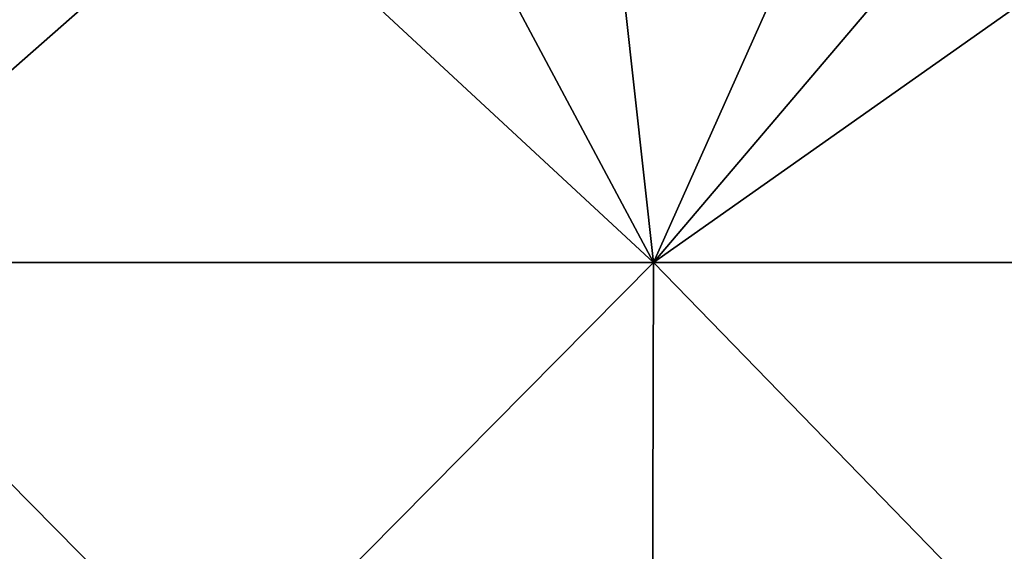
# Model space of a CAD drawing. Header units: millimetres. Extents: x -125 to 125, y -46 to 12.
# Tile 192 of 256: x 9 to 23, y -2 to 5. Entities that reach past the tile are written whole.
import ezdxf

# ---------------------------------------------------------------- set-up
doc = ezdxf.new("R2010")
doc.units = ezdxf.units.MM
doc.header["$LTSCALE"] = 26.699852
doc.layers.add('182', color=7, linetype='CONTINUOUS')
doc.layers.add('183', color=7, linetype='CONTINUOUS')

msp = doc.modelspace()

# ---------------------------------------------------------------- linework, layer by layer
at = {"layer": '182', "color": 7, "linetype": 'CONTINUOUS'}
for points in [[(5.942, 1.868, -124.735), (13.996, 8.942, -124.214), (17.772, 1.868, -123.605), (5.942, 1.868, -124.735)], [(7.009, 8.942, -124.803), (13.996, 8.942, -124.214), (5.942, 1.868, -124.735), (7.009, 8.942, -124.803)], [(13.996, 8.942, -124.214), (20.938, 8.942, -123.234), (17.772, 1.868, -123.605), (13.996, 8.942, -124.214)], [(17.772, 1.868, -123.605), (27.815, 8.942, -121.866), (29.441, 1.868, -121.356), (17.772, 1.868, -123.605)], [(20.938, 8.942, -123.234), (27.815, 8.942, -121.866), (17.772, 1.868, -123.605), (20.938, 8.942, -123.234)], [(5.932, -10.087, -124.527), (17.772, 1.868, -123.605), (17.742, -10.087, -123.399), (5.932, -10.087, -124.527)], [(5.942, 1.868, -124.735), (17.772, 1.868, -123.605), (5.932, -10.087, -124.527), (5.942, 1.868, -124.735)], [(17.742, -10.087, -123.399), (29.441, 1.868, -121.356), (29.392, -10.087, -121.154), (17.742, -10.087, -123.399)], [(17.772, 1.868, -123.605), (29.441, 1.868, -121.356), (17.742, -10.087, -123.399), (17.772, 1.868, -123.605)]]:
    msp.add_3dface(points, dxfattribs=at)
at = {"layer": '183', "color": 7, "linetype": 'CONTINUOUS'}
for points in [[(10.136, 8.942, 124.588), (3.25, 8.942, 124.958), (5.942, 1.868, 124.735), (10.136, 8.942, 124.588)], [(17.772, 1.868, 123.605), (10.136, 8.942, 124.588), (5.942, 1.868, 124.735), (17.772, 1.868, 123.605)], [(16.99, 8.942, 123.84), (10.136, 8.942, 124.588), (17.772, 1.868, 123.605), (16.99, 8.942, 123.84)], [(23.793, 8.942, 122.715), (16.99, 8.942, 123.84), (17.772, 1.868, 123.605), (23.793, 8.942, 122.715)], [(29.441, 1.868, 121.356), (23.793, 8.942, 122.715), (17.772, 1.868, 123.605), (29.441, 1.868, 121.356)], [(17.742, -10.087, 123.399), (5.942, 1.868, 124.735), (5.932, -10.087, 124.527), (17.742, -10.087, 123.399)], [(17.772, 1.868, 123.605), (5.942, 1.868, 124.735), (17.742, -10.087, 123.399), (17.772, 1.868, 123.605)], [(29.392, -10.087, 121.154), (17.772, 1.868, 123.605), (17.742, -10.087, 123.399), (29.392, -10.087, 121.154)], [(29.441, 1.868, 121.356), (17.772, 1.868, 123.605), (29.392, -10.087, 121.154), (29.441, 1.868, 121.356)]]:
    msp.add_3dface(points, dxfattribs=at)

doc.saveas('drawing.dxf')
